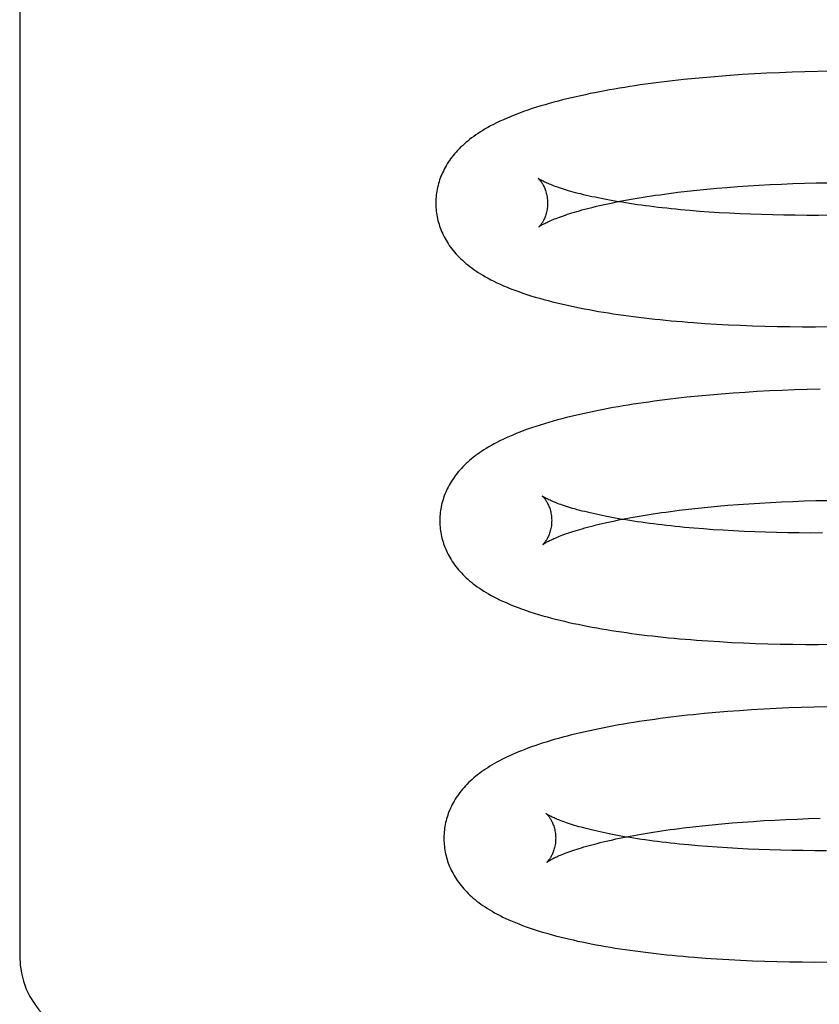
# Model space of a CAD drawing. Header units: inches. Extents: x 0 to 215, y 0 to 139.
# Tile 29 of 103: x 38.841 to 38.984, y 52.945 to 53.121. Entities that reach past the tile are written whole.
import ezdxf

# ---------------------------------------------------------------- set-up
doc = ezdxf.new("R2010")
doc.units = ezdxf.units.IN
doc.header["$LTSCALE"] = 11.804375
doc.header["$MEASUREMENT"] = 0
doc.linetypes.add('HIDDEN', pattern=[0.2, 0.1, -0.1])
doc.layers.add('DEFAULT_2', color=8, linetype='HIDDEN')

msp = doc.modelspace()

# ---------------------------------------------------------------- linework, layer by layer
at = {"layer": 'DEFAULT_2', "color": 8, "linetype": 'HIDDEN'}
for p, q in [((38.84083, 53.20755), (38.84083, 52.95334)), ((38.96581, 53.11068), (38.96372, 53.1105)), ((38.96794, 53.11084), (38.96581, 53.11068)), ((38.9701, 53.11099), (38.96794, 53.11084)), ((38.97228, 53.11112), (38.9701, 53.11099)), ((38.97449, 53.11124), (38.97228, 53.11112)), ((38.97673, 53.11134), (38.97449, 53.11124)), ((38.97899, 53.11142), (38.97673, 53.11134)), ((38.98128, 53.11149), (38.97899, 53.11142)), ((38.98359, 53.11155), (38.98128, 53.11149)), ((38.98592, 53.11159), (38.98359, 53.11155)), ((38.96165, 53.11031), (38.95962, 53.1101)), ((38.96372, 53.1105), (38.96165, 53.11031)), ((38.9731, 53.09122), (38.97508, 53.09133)), ((38.97508, 53.09133), (38.97709, 53.09142)), ((38.97709, 53.09142), (38.97913, 53.09151)), ((38.97913, 53.09151), (38.9812, 53.09157)), ((38.9812, 53.09157), (38.9833, 53.09163)), ((38.9833, 53.09163), (38.98542, 53.09167)), ((38.95858, 53.08995), (38.96025, 53.09014)), ((38.96025, 53.09014), (38.96197, 53.09033)), ((38.96197, 53.09033), (38.96372, 53.09051)), ((38.96372, 53.09051), (38.96552, 53.09067)), ((38.96552, 53.09067), (38.96736, 53.09083)), ((38.96736, 53.09083), (38.96924, 53.09097)), ((38.96924, 53.09097), (38.97115, 53.0911)), ((38.97115, 53.0911), (38.9731, 53.09122)), ((38.96241, 53.08655), (38.96069, 53.08669)), ((38.96417, 53.08642), (38.96241, 53.08655)), ((38.96597, 53.08631), (38.96417, 53.08642)), ((38.96781, 53.0862), (38.96597, 53.08631)), ((38.96968, 53.08611), (38.96781, 53.0862)), ((38.9716, 53.08603), (38.96968, 53.08611)), ((38.97354, 53.08596), (38.9716, 53.08603)), ((38.97552, 53.08591), (38.97354, 53.08596)), ((38.97752, 53.08587), (38.97552, 53.08591)), ((38.97956, 53.08584), (38.97752, 53.08587)), ((38.98163, 53.08583), (38.97956, 53.08584)), ((38.98372, 53.08583), (38.98163, 53.08583)), ((38.98583, 53.08584), (38.98372, 53.08583)), ((38.96341, 53.06652), (38.96549, 53.06639)), ((38.96549, 53.06639), (38.96761, 53.06628)), ((38.96761, 53.06628), (38.96975, 53.06618)), ((38.96975, 53.06618), (38.97193, 53.06609)), ((38.97193, 53.06609), (38.97413, 53.06603)), ((38.97413, 53.06603), (38.97635, 53.06597)), ((38.97635, 53.06597), (38.97861, 53.06594)), ((38.97861, 53.06594), (38.98088, 53.06592)), ((38.98088, 53.06592), (38.98318, 53.06592)), ((38.98318, 53.06592), (38.9855, 53.06593)), ((38.97277, 53.05431), (38.97059, 53.05418)), ((38.97496, 53.05443), (38.97277, 53.05431)), ((38.97719, 53.05453), (38.97496, 53.05443)), ((38.97944, 53.05462), (38.97719, 53.05453)), ((38.98171, 53.05469), (38.97944, 53.05462)), ((38.98401, 53.05475), (38.98171, 53.05469)), ((38.9622, 53.0535), (38.96018, 53.0533)), ((38.96425, 53.05369), (38.9622, 53.0535)), ((38.96634, 53.05387), (38.96425, 53.05369)), ((38.96845, 53.05403), (38.96634, 53.05387)), ((38.97059, 53.05418), (38.96845, 53.05403)), ((38.95882, 53.0331), (38.96047, 53.0333)), ((38.96047, 53.0333), (38.96217, 53.03348)), ((38.96217, 53.03348), (38.9639, 53.03366)), ((38.9639, 53.03366), (38.96568, 53.03383)), ((38.96568, 53.03383), (38.96749, 53.03399)), ((38.96749, 53.03399), (38.96934, 53.03414)), ((38.96934, 53.03414), (38.97123, 53.03427)), ((38.97123, 53.03427), (38.97316, 53.03439)), ((38.97316, 53.03439), (38.97511, 53.0345)), ((38.97511, 53.0345), (38.9771, 53.0346)), ((38.9771, 53.0346), (38.97912, 53.03469)), ((38.97912, 53.03469), (38.98117, 53.03476)), ((38.98117, 53.03476), (38.98324, 53.03482)), ((38.98324, 53.03482), (38.98534, 53.03487)), ((38.96312, 53.02976), (38.9614, 53.0299)), ((38.96488, 53.02963), (38.96312, 53.02976)), ((38.96668, 53.02952), (38.96488, 53.02963)), ((38.96852, 53.02941), (38.96668, 53.02952)), ((38.9704, 53.02932), (38.96852, 53.02941)), ((38.97231, 53.02924), (38.9704, 53.02932)), ((38.97426, 53.02917), (38.97231, 53.02924)), ((38.97623, 53.02912), (38.97426, 53.02917)), ((38.97824, 53.02908), (38.97623, 53.02912)), ((38.98028, 53.02905), (38.97824, 53.02908)), ((38.98234, 53.02903), (38.98028, 53.02905)), ((38.98443, 53.02904), (38.98234, 53.02903)), ((38.96393, 53.00974), (38.96602, 53.00961)), ((38.96602, 53.00961), (38.96813, 53.00949)), ((38.96813, 53.00949), (38.97028, 53.00939)), ((38.97028, 53.00939), (38.97245, 53.00931)), ((38.97245, 53.00931), (38.97465, 53.00924)), ((38.97465, 53.00924), (38.97688, 53.00919)), ((38.97688, 53.00919), (38.97913, 53.00915)), ((38.97913, 53.00915), (38.98141, 53.00913)), ((38.98141, 53.00913), (38.98371, 53.00912)), ((38.98371, 53.00912), (38.98603, 53.00914)), ((38.96331, 52.99675), (38.96127, 52.99654)), ((38.96537, 52.99694), (38.96331, 52.99675)), ((38.96747, 52.99711), (38.96537, 52.99694)), ((38.9696, 52.99727), (38.96747, 52.99711)), ((38.97175, 52.99742), (38.9696, 52.99727)), ((38.97394, 52.99755), (38.97175, 52.99742)), ((38.97615, 52.99766), (38.97394, 52.99755)), ((38.97839, 52.99776), (38.97615, 52.99766)), ((38.98065, 52.99785), (38.97839, 52.99776)), ((38.98294, 52.99792), (38.98065, 52.99785)), ((38.98525, 52.99797), (38.98294, 52.99792)), ((38.96293, 52.9767), (38.96467, 52.97688)), ((38.96467, 52.97688), (38.96645, 52.97704)), ((38.96645, 52.97704), (38.96826, 52.9772)), ((38.96826, 52.9772), (38.97012, 52.97735)), ((38.97012, 52.97735), (38.97201, 52.97748)), ((38.97201, 52.97748), (38.97393, 52.97761)), ((38.97393, 52.97761), (38.97589, 52.97772)), ((38.97589, 52.97772), (38.97788, 52.97781)), ((38.97788, 52.97781), (38.97991, 52.9779)), ((38.97991, 52.9779), (38.98195, 52.97797)), ((38.98195, 52.97797), (38.98403, 52.97803)), ((38.95958, 52.97631), (38.96124, 52.97651)), ((38.96124, 52.97651), (38.96293, 52.9767)), ((38.96384, 52.97297), (38.96212, 52.97311)), ((38.96561, 52.97284), (38.96384, 52.97297)), ((38.96741, 52.97272), (38.96561, 52.97284)), ((38.96925, 52.97262), (38.96741, 52.97272)), ((38.97112, 52.97253), (38.96925, 52.97262)), ((38.97303, 52.97245), (38.97112, 52.97253)), ((38.97498, 52.97238), (38.97303, 52.97245)), ((38.97696, 52.97232), (38.97498, 52.97238)), ((38.97896, 52.97228), (38.97696, 52.97232)), ((38.981, 52.97226), (38.97896, 52.97228)), ((38.98306, 52.97224), (38.981, 52.97226)), ((38.98516, 52.97224), (38.98306, 52.97224)), ((38.9635, 52.95303), (38.96556, 52.95289)), ((38.96556, 52.95289), (38.96765, 52.95277)), ((38.96765, 52.95277), (38.96977, 52.95266)), ((38.96977, 52.95266), (38.97191, 52.95257)), ((38.97191, 52.95257), (38.97409, 52.95249)), ((38.97409, 52.95249), (38.97629, 52.95243)), ((38.97629, 52.95243), (38.97851, 52.95238)), ((38.97851, 52.95238), (38.98077, 52.95235)), ((38.98077, 52.95235), (38.98304, 52.95233)), ((38.98304, 52.95233), (38.98534, 52.95234))]:
    msp.add_line(p, q, dxfattribs=at)
for points in [[(38.95962, 53.1101), (38.95862, 53.11), (38.95762, 53.10988), (38.95664, 53.10977), (38.95566, 53.10965), (38.95469, 53.10953), (38.95372, 53.1094), (38.95277, 53.10927), (38.95183, 53.10914), (38.95089, 53.109), (38.94997, 53.10886), (38.94905, 53.10871), (38.94814, 53.10856), (38.94724, 53.10841), (38.94635, 53.10826), (38.94547, 53.10809), (38.9446, 53.10793), (38.94373, 53.10776), (38.94287, 53.10759), (38.94202, 53.10741), (38.94118, 53.10723), (38.94035, 53.10704), (38.93953, 53.10685), (38.93872, 53.10666), (38.93792, 53.10646), (38.93713, 53.10626), (38.93635, 53.10605), (38.93557, 53.10584), (38.93481, 53.10562), (38.93404, 53.10539), (38.93328, 53.10515), (38.93251, 53.10491), (38.93174, 53.10465), (38.93097, 53.10438), (38.93021, 53.1041), (38.92946, 53.10382), (38.92873, 53.10353), (38.92803, 53.10323), (38.92736, 53.10294), (38.92673, 53.10265), (38.92614, 53.10237), (38.92559, 53.10209), (38.92507, 53.10182), (38.92457, 53.10155), (38.92411, 53.10128), (38.92366, 53.10101), (38.92323, 53.10075), (38.92282, 53.10048), (38.92242, 53.10021), (38.92204, 53.09994), (38.92167, 53.09967), (38.92131, 53.0994), (38.92097, 53.09912), (38.92063, 53.09884), (38.92032, 53.09856), (38.92001, 53.09828), (38.91971, 53.098), (38.91943, 53.09771), (38.91915, 53.09742), (38.91889, 53.09713), (38.91863, 53.09684), (38.91839, 53.09654), (38.91815, 53.09624), (38.91792, 53.09594), (38.91771, 53.09564), (38.9175, 53.09533), (38.9173, 53.09502), (38.91712, 53.09471), (38.91694, 53.0944), (38.91677, 53.09408), (38.91661, 53.09376), (38.91646, 53.09345), (38.91632, 53.09313), (38.91619, 53.09281), (38.91606, 53.09248), (38.91595, 53.09216), (38.91584, 53.09183), (38.91575, 53.0915), (38.91566, 53.09117), (38.91558, 53.09084), (38.91551, 53.09051), (38.91545, 53.09017), (38.9154, 53.08984), (38.91535, 53.0895), (38.91532, 53.08917), (38.91529, 53.08883), (38.91527, 53.08849), (38.91527, 53.08815), (38.91527, 53.08786)], [(38.93358, 53.09243), (38.93357, 53.09244), (38.93356, 53.09245), (38.93357, 53.09244), (38.93358, 53.09243), (38.9336, 53.09241), (38.93363, 53.09239), (38.93366, 53.09236), (38.9337, 53.09232), (38.93374, 53.09227), (38.93379, 53.09222), (38.93384, 53.09216), (38.9339, 53.0921), (38.93396, 53.09202), (38.93403, 53.09194), (38.93409, 53.09185), (38.93416, 53.09175), (38.93423, 53.09164), (38.93431, 53.09153), (38.93438, 53.0914), (38.93446, 53.09127), (38.93454, 53.09112), (38.93461, 53.09097), (38.93469, 53.0908), (38.93476, 53.09063), (38.93484, 53.09044), (38.9349, 53.09025), (38.93497, 53.09004), (38.93503, 53.08982), (38.93509, 53.0896), (38.93514, 53.08937), (38.93518, 53.08912), (38.93521, 53.08887), (38.93524, 53.08862), (38.93526, 53.08836), (38.93527, 53.08812)], [(38.96069, 53.08669), (38.95901, 53.08684), (38.95818, 53.08692), (38.95737, 53.087), (38.95657, 53.08709), (38.95578, 53.08717), (38.95501, 53.08726), (38.95424, 53.08735), (38.95349, 53.08745), (38.95275, 53.08754), (38.95202, 53.08764), (38.9513, 53.08774), (38.9506, 53.08784), (38.94991, 53.08795), (38.94923, 53.08805), (38.94857, 53.08816), (38.94791, 53.08827), (38.94728, 53.08837), (38.94665, 53.08849), (38.94604, 53.0886), (38.94545, 53.08871), (38.94486, 53.08883), (38.9443, 53.08894), (38.94374, 53.08906), (38.9432, 53.08917), (38.94268, 53.08929), (38.94217, 53.08941), (38.94168, 53.08953), (38.9412, 53.08965), (38.94073, 53.08976), (38.94028, 53.08988), (38.93985, 53.09), (38.93943, 53.09012), (38.93902, 53.09023), (38.93863, 53.09035), (38.93826, 53.09046), (38.9379, 53.09058), (38.93756, 53.09069), (38.93723, 53.0908), (38.93692, 53.09091), (38.93662, 53.09101), (38.93634, 53.09112), (38.93607, 53.09122), (38.93582, 53.09132), (38.93559, 53.09141), (38.93537, 53.09151), (38.93516, 53.0916), (38.93496, 53.09168), (38.93479, 53.09177), (38.93462, 53.09184), (38.93447, 53.09192), (38.93433, 53.09199), (38.9342, 53.09206), (38.93409, 53.09212), (38.93399, 53.09217), (38.9339, 53.09223), (38.93382, 53.09227), (38.93376, 53.09231), (38.9337, 53.09235), (38.93365, 53.09238), (38.93362, 53.09241), (38.93359, 53.09243), (38.93358, 53.09243)], [(38.93367, 53.08375), (38.93369, 53.08376), (38.9337, 53.08377), (38.93373, 53.08379), (38.93377, 53.08382), (38.93382, 53.08385), (38.93388, 53.08389), (38.93395, 53.08394), (38.93403, 53.08399), (38.93412, 53.08404), (38.93422, 53.08411), (38.93434, 53.08417), (38.93446, 53.08424), (38.9346, 53.08432), (38.93476, 53.0844), (38.93493, 53.08448), (38.93511, 53.08457), (38.9353, 53.08466), (38.93551, 53.08476), (38.93574, 53.08486), (38.93598, 53.08496), (38.93623, 53.08507), (38.9365, 53.08518), (38.93679, 53.08529), (38.93709, 53.08541), (38.9374, 53.08553), (38.93773, 53.08565), (38.93808, 53.08577), (38.93844, 53.08589), (38.93882, 53.08602), (38.93922, 53.08614), (38.93962, 53.08627), (38.94005, 53.0864), (38.94049, 53.08653), (38.94094, 53.08666), (38.94141, 53.08679), (38.9419, 53.08692), (38.9424, 53.08705), (38.94291, 53.08718), (38.94344, 53.08732), (38.94399, 53.08745), (38.94455, 53.08758), (38.94512, 53.08771), (38.94571, 53.08784), (38.94631, 53.08797), (38.94693, 53.08809), (38.94756, 53.08822), (38.9482, 53.08835), (38.94886, 53.08847), (38.94953, 53.0886), (38.95022, 53.08872), (38.95091, 53.08884), (38.95162, 53.08896), (38.95235, 53.08908), (38.95308, 53.08919), (38.95383, 53.08931), (38.95459, 53.08942), (38.95537, 53.08953), (38.95615, 53.08964), (38.95695, 53.08974), (38.95776, 53.08985), (38.95858, 53.08995)], [(38.91527, 53.08786), (38.91527, 53.08758), (38.91529, 53.08724), (38.91532, 53.0869), (38.91535, 53.08657), (38.91539, 53.08623), (38.91544, 53.0859), (38.9155, 53.08557), (38.91557, 53.08523), (38.91565, 53.0849), (38.91574, 53.08457), (38.91584, 53.08425), (38.91594, 53.08392), (38.91605, 53.0836), (38.91618, 53.08328), (38.91631, 53.08296), (38.91645, 53.08264), (38.9166, 53.08232), (38.91675, 53.08201), (38.91692, 53.0817), (38.9171, 53.08139), (38.91728, 53.08108), (38.91748, 53.08078), (38.91768, 53.08047), (38.9179, 53.08017), (38.91812, 53.07986), (38.91836, 53.07956), (38.91861, 53.07926), (38.91887, 53.07897), (38.91914, 53.07867), (38.91942, 53.07837), (38.91972, 53.07808), (38.92002, 53.0778), (38.92033, 53.07751), (38.92066, 53.07723), (38.921, 53.07696), (38.92134, 53.07668), (38.9217, 53.07642), (38.92207, 53.07615), (38.92245, 53.07589), (38.92285, 53.07563), (38.92326, 53.07537), (38.92369, 53.07511), (38.92414, 53.07485), (38.92461, 53.07459), (38.92511, 53.07432), (38.92564, 53.07405), (38.9262, 53.07378), (38.92679, 53.07351), (38.9274, 53.07324), (38.92804, 53.07297), (38.92871, 53.07271), (38.9294, 53.07245), (38.9301, 53.07219), (38.93082, 53.07194), (38.93155, 53.0717), (38.93229, 53.07146), (38.93305, 53.07123), (38.93381, 53.07101), (38.93458, 53.07079), (38.93536, 53.07058), (38.93614, 53.07038), (38.93693, 53.07019), (38.93773, 53.07), (38.93853, 53.06981), (38.93934, 53.06963), (38.94016, 53.06946), (38.94099, 53.06929), (38.94182, 53.06913), (38.94267, 53.06897), (38.94352, 53.06882), (38.94438, 53.06867), (38.94525, 53.06852), (38.94613, 53.06838), (38.94701, 53.06824), (38.94791, 53.06811), (38.94881, 53.06798), (38.94973, 53.06786), (38.95065, 53.06774), (38.95158, 53.06762), (38.95252, 53.06751), (38.95346, 53.0674), (38.95442, 53.06729), (38.95539, 53.06719), (38.95636, 53.06709), (38.95734, 53.067), (38.95833, 53.06691), (38.95933, 53.06683), (38.96034, 53.06674), (38.96135, 53.06666), (38.96341, 53.06652)], [(38.93527, 53.08812), (38.93526, 53.08788), (38.93525, 53.08761), (38.93523, 53.08735), (38.9352, 53.0871), (38.93517, 53.08686), (38.93512, 53.08662), (38.93507, 53.08639), (38.93502, 53.08618), (38.93496, 53.08597), (38.93489, 53.08577), (38.93482, 53.08558), (38.93475, 53.0854), (38.93468, 53.08524), (38.93461, 53.08508), (38.93453, 53.08493), (38.93446, 53.0848), (38.93439, 53.08467), (38.93432, 53.08455), (38.93425, 53.08445), (38.93418, 53.08435), (38.93411, 53.08426), (38.93405, 53.08417), (38.93399, 53.0841), (38.93394, 53.08403), (38.93389, 53.08397), (38.93384, 53.08392), (38.9338, 53.08387), (38.93376, 53.08383), (38.93373, 53.0838), (38.93371, 53.08378), (38.93369, 53.08376), (38.93368, 53.08375), (38.93367, 53.08375)], [(38.96018, 53.0533), (38.95918, 53.05319), (38.95819, 53.05308), (38.95721, 53.05296), (38.95624, 53.05284), (38.95528, 53.05272), (38.95432, 53.05259), (38.95337, 53.05246), (38.95243, 53.05233), (38.9515, 53.05219), (38.95058, 53.05205), (38.94967, 53.05191), (38.94877, 53.05176), (38.94787, 53.0516), (38.94698, 53.05145), (38.94611, 53.05129), (38.94524, 53.05112), (38.94438, 53.05096), (38.94353, 53.05079), (38.94269, 53.05061), (38.94186, 53.05043), (38.94104, 53.05025), (38.94023, 53.05006), (38.93942, 53.04987), (38.93862, 53.04967), (38.93782, 53.04946), (38.93703, 53.04925), (38.93624, 53.04903), (38.93546, 53.04881), (38.93468, 53.04857), (38.93391, 53.04833), (38.93315, 53.04809), (38.93241, 53.04784), (38.93169, 53.04759), (38.93099, 53.04734), (38.93031, 53.04708), (38.92966, 53.04682), (38.92903, 53.04656), (38.92842, 53.0463), (38.92783, 53.04603), (38.92726, 53.04577), (38.92672, 53.04551), (38.92619, 53.04524), (38.92569, 53.04497), (38.9252, 53.04471), (38.92474, 53.04444), (38.92429, 53.04417), (38.92387, 53.0439), (38.92346, 53.04364), (38.92306, 53.04337), (38.92269, 53.0431), (38.92232, 53.04283), (38.92197, 53.04256), (38.92163, 53.04228), (38.9213, 53.04201), (38.92099, 53.04173), (38.92068, 53.04145), (38.92039, 53.04117), (38.92011, 53.04088), (38.91983, 53.04059), (38.91957, 53.0403), (38.91932, 53.04001), (38.91908, 53.03971), (38.91884, 53.03942), (38.91862, 53.03911), (38.9184, 53.03881), (38.9182, 53.03851), (38.918, 53.0382), (38.91782, 53.03789), (38.91764, 53.03757), (38.91747, 53.03726), (38.91732, 53.03695), (38.91717, 53.03663), (38.91703, 53.03631), (38.9169, 53.03599), (38.91678, 53.03567), (38.91666, 53.03535), (38.91656, 53.03502), (38.91646, 53.0347), (38.91637, 53.03437), (38.9163, 53.03404), (38.91623, 53.03371), (38.91617, 53.03337), (38.91611, 53.03304), (38.91607, 53.03271), (38.91604, 53.03237), (38.91601, 53.03203), (38.91599, 53.0317), (38.91599, 53.03136), (38.91599, 53.03107)], [(38.9343, 53.03564), (38.93429, 53.03565), (38.93428, 53.03565), (38.93429, 53.03565), (38.9343, 53.03564), (38.93432, 53.03562), (38.93435, 53.0356), (38.93438, 53.03557), (38.93442, 53.03553), (38.93446, 53.03548), (38.93451, 53.03543), (38.93456, 53.03537), (38.93462, 53.0353), (38.93468, 53.03523), (38.93475, 53.03515), (38.93481, 53.03506), (38.93488, 53.03496), (38.93495, 53.03485), (38.93503, 53.03474), (38.9351, 53.03461), (38.93518, 53.03448), (38.93526, 53.03433), (38.93533, 53.03418), (38.93541, 53.03401), (38.93548, 53.03384), (38.93556, 53.03365), (38.93563, 53.03346), (38.93569, 53.03325), (38.93575, 53.03303), (38.93581, 53.03281), (38.93586, 53.03257), (38.9359, 53.03233), (38.93594, 53.03208), (38.93596, 53.03183), (38.93598, 53.03156), (38.93599, 53.03133)], [(38.9614, 53.0299), (38.95972, 53.03005), (38.9589, 53.03013), (38.95809, 53.03021), (38.95729, 53.0303), (38.9565, 53.03038), (38.95572, 53.03047), (38.95496, 53.03056), (38.9542, 53.03066), (38.95346, 53.03075), (38.95273, 53.03085), (38.95202, 53.03095), (38.95131, 53.03105), (38.95062, 53.03115), (38.94995, 53.03126), (38.94928, 53.03137), (38.94863, 53.03147), (38.94799, 53.03158), (38.94737, 53.0317), (38.94676, 53.03181), (38.94616, 53.03192), (38.94558, 53.03204), (38.94501, 53.03215), (38.94446, 53.03227), (38.94392, 53.03238), (38.9434, 53.0325), (38.94289, 53.03262), (38.94239, 53.03274), (38.94191, 53.03286), (38.94145, 53.03297), (38.941, 53.03309), (38.94056, 53.03321), (38.94014, 53.03333), (38.93974, 53.03344), (38.93935, 53.03356), (38.93898, 53.03367), (38.93862, 53.03379), (38.93828, 53.0339), (38.93795, 53.03401), (38.93764, 53.03412), (38.93734, 53.03422), (38.93706, 53.03433), (38.93679, 53.03443), (38.93654, 53.03453), (38.93631, 53.03462), (38.93609, 53.03472), (38.93588, 53.03481), (38.93569, 53.03489), (38.93551, 53.03497), (38.93534, 53.03505), (38.93519, 53.03513), (38.93505, 53.0352), (38.93492, 53.03526), (38.93481, 53.03533), (38.93471, 53.03538), (38.93462, 53.03544), (38.93454, 53.03548), (38.93448, 53.03552), (38.93442, 53.03556), (38.93437, 53.03559), (38.93434, 53.03562), (38.93431, 53.03563), (38.9343, 53.03564)], [(38.93439, 53.02696), (38.9344, 53.02696), (38.93442, 53.02698), (38.93445, 53.027), (38.93448, 53.02702), (38.93453, 53.02705), (38.93458, 53.02709), (38.93465, 53.02714), (38.93472, 53.02718), (38.93481, 53.02724), (38.93491, 53.0273), (38.93502, 53.02736), (38.93515, 53.02743), (38.93528, 53.0275), (38.93543, 53.02758), (38.9356, 53.02767), (38.93577, 53.02775), (38.93596, 53.02784), (38.93617, 53.02794), (38.93639, 53.02804), (38.93662, 53.02814), (38.93687, 53.02824), (38.93713, 53.02835), (38.93741, 53.02846), (38.9377, 53.02858), (38.93801, 53.02869), (38.93833, 53.02881), (38.93867, 53.02893), (38.93903, 53.02905), (38.9394, 53.02918), (38.93978, 53.0293), (38.94018, 53.02943), (38.9406, 53.02956), (38.94103, 53.02969), (38.94147, 53.02981), (38.94193, 53.02994), (38.94241, 53.03007), (38.9429, 53.03021), (38.94341, 53.03034), (38.94393, 53.03047), (38.94446, 53.0306), (38.94501, 53.03073), (38.94557, 53.03086), (38.94615, 53.03099), (38.94674, 53.03111), (38.94735, 53.03124), (38.94797, 53.03137), (38.9486, 53.03149), (38.94925, 53.03162), (38.94991, 53.03174), (38.95059, 53.03186), (38.95127, 53.03199), (38.95197, 53.0321), (38.95269, 53.03222), (38.95341, 53.03234), (38.95415, 53.03245), (38.9549, 53.03257), (38.95566, 53.03268), (38.95643, 53.03278), (38.95722, 53.03289), (38.95801, 53.033), (38.95882, 53.0331)], [(38.91599, 53.03107), (38.91599, 53.03079), (38.91601, 53.03045), (38.91604, 53.03011), (38.91607, 53.02978), (38.91611, 53.02944), (38.91616, 53.02911), (38.91623, 53.02877), (38.9163, 53.02844), (38.91637, 53.02811), (38.91646, 53.02778), (38.91656, 53.02745), (38.91666, 53.02713), (38.91678, 53.0268), (38.9169, 53.02648), (38.91703, 53.02616), (38.91717, 53.02584), (38.91732, 53.02553), (38.91748, 53.02521), (38.91764, 53.0249), (38.91782, 53.02459), (38.91801, 53.02428), (38.9182, 53.02397), (38.91841, 53.02367), (38.91862, 53.02337), (38.91885, 53.02307), (38.91908, 53.02277), (38.91932, 53.02248), (38.91958, 53.02219), (38.91984, 53.0219), (38.92011, 53.02162), (38.92039, 53.02133), (38.92069, 53.02105), (38.92099, 53.02078), (38.9213, 53.02051), (38.92163, 53.02023), (38.92197, 53.01997), (38.92232, 53.0197), (38.92268, 53.01943), (38.92306, 53.01917), (38.92345, 53.01891), (38.92385, 53.01865), (38.92428, 53.0184), (38.92471, 53.01814), (38.92517, 53.01788), (38.92564, 53.01763), (38.92614, 53.01737), (38.92667, 53.01711), (38.92722, 53.01685), (38.92782, 53.01659), (38.92845, 53.01631), (38.92912, 53.01604), (38.92983, 53.01576), (38.93057, 53.01549), (38.93133, 53.01522), (38.9321, 53.01496), (38.93287, 53.01471), (38.93363, 53.01448), (38.9344, 53.01425), (38.93516, 53.01404), (38.93593, 53.01383), (38.9367, 53.01363), (38.93748, 53.01344), (38.93827, 53.01325), (38.93907, 53.01306), (38.93988, 53.01288), (38.9407, 53.01271), (38.94153, 53.01254), (38.94236, 53.01237), (38.94321, 53.01221), (38.94406, 53.01206), (38.94492, 53.01191), (38.94579, 53.01176), (38.94667, 53.01162), (38.94755, 53.01148), (38.94845, 53.01135), (38.94935, 53.01122), (38.95026, 53.01109), (38.95118, 53.01097), (38.95211, 53.01085), (38.95305, 53.01074), (38.954, 53.01063), (38.95495, 53.01052), (38.95592, 53.01042), (38.95689, 53.01032), (38.95787, 53.01023), (38.95886, 53.01014), (38.95986, 53.01005), (38.96087, 53.00997), (38.96188, 53.00989), (38.96393, 53.00974)], [(38.93599, 53.03133), (38.93598, 53.03109), (38.93597, 53.03082), (38.93595, 53.03057), (38.93593, 53.03032), (38.93589, 53.03007), (38.93585, 53.02984), (38.9358, 53.02961), (38.93574, 53.0294), (38.93568, 53.02919), (38.93561, 53.02899), (38.93555, 53.0288), (38.93548, 53.02863), (38.9354, 53.02846), (38.93533, 53.0283), (38.93526, 53.02816), (38.93519, 53.02802), (38.93511, 53.02789), (38.93504, 53.02778), (38.93497, 53.02767), (38.93491, 53.02757), (38.93484, 53.02748), (38.93478, 53.02739), (38.93472, 53.02732), (38.93467, 53.02725), (38.93462, 53.02719), (38.93457, 53.02713), (38.93453, 53.02709), (38.93449, 53.02705), (38.93446, 53.02702), (38.93443, 53.02699), (38.93441, 53.02697), (38.9344, 53.02696), (38.93439, 53.02696)], [(38.96127, 52.99654), (38.96027, 52.99644), (38.95927, 52.99633), (38.95829, 52.99621), (38.95731, 52.99609), (38.95634, 52.99597), (38.95537, 52.99585), (38.95442, 52.99572), (38.95348, 52.99558), (38.95254, 52.99545), (38.95161, 52.99531), (38.95069, 52.99516), (38.94978, 52.99501), (38.94888, 52.99486), (38.94799, 52.99471), (38.94711, 52.99455), (38.94623, 52.99439), (38.94537, 52.99422), (38.94451, 52.99405), (38.94367, 52.99387), (38.94283, 52.99369), (38.94199, 52.99351), (38.94117, 52.99332), (38.94035, 52.99312), (38.93954, 52.99293), (38.93875, 52.99272), (38.93796, 52.99252), (38.9372, 52.99231), (38.93645, 52.99209), (38.93572, 52.99188), (38.935, 52.99166), (38.93431, 52.99144), (38.93364, 52.99122), (38.93299, 52.991), (38.93236, 52.99078), (38.93175, 52.99056), (38.93116, 52.99034), (38.93059, 52.99011), (38.93004, 52.98989), (38.92951, 52.98967), (38.929, 52.98944), (38.9285, 52.98922), (38.92801, 52.98899), (38.92754, 52.98876), (38.92708, 52.98853), (38.92663, 52.9883), (38.92619, 52.98806), (38.92576, 52.98782), (38.92535, 52.98758), (38.92494, 52.98733), (38.92454, 52.98708), (38.92416, 52.98683), (38.92378, 52.98658), (38.92342, 52.98632), (38.92306, 52.98605), (38.92272, 52.98579), (38.92238, 52.98552), (38.92205, 52.98524), (38.92174, 52.98497), (38.92143, 52.98469), (38.92114, 52.9844), (38.92085, 52.98412), (38.92058, 52.98383), (38.92031, 52.98354), (38.92006, 52.98324), (38.91982, 52.98295), (38.91958, 52.98265), (38.91936, 52.98235), (38.91914, 52.98204), (38.91893, 52.98174), (38.91874, 52.98143), (38.91855, 52.98112), (38.91837, 52.98081), (38.9182, 52.98049), (38.91805, 52.98017), (38.9179, 52.97986), (38.91776, 52.97954), (38.91762, 52.97922), (38.9175, 52.97889), (38.91739, 52.97857), (38.91728, 52.97824), (38.91719, 52.97792), (38.9171, 52.97759), (38.91702, 52.97725), (38.91695, 52.97692), (38.91689, 52.97659), (38.91684, 52.97625), (38.91679, 52.97592), (38.91676, 52.97558), (38.91673, 52.97525), (38.91671, 52.97491), (38.91671, 52.97457), (38.91671, 52.97428)], [(38.93503, 52.97885), (38.93501, 52.97886), (38.935, 52.97886), (38.93501, 52.97886), (38.93502, 52.97885), (38.93504, 52.97883), (38.93507, 52.97881), (38.9351, 52.97877), (38.93514, 52.97874), (38.93518, 52.97869), (38.93523, 52.97864), (38.93528, 52.97858), (38.93534, 52.97851), (38.9354, 52.97844), (38.93547, 52.97836), (38.93553, 52.97827), (38.9356, 52.97817), (38.93567, 52.97806), (38.93575, 52.97795), (38.93582, 52.97782), (38.9359, 52.97769), (38.93598, 52.97754), (38.93605, 52.97739), (38.93613, 52.97722), (38.9362, 52.97705), (38.93628, 52.97686), (38.93635, 52.97666), (38.93641, 52.97646), (38.93647, 52.97624), (38.93653, 52.97602), (38.93658, 52.97578), (38.93662, 52.97554), (38.93666, 52.97529), (38.93668, 52.97503), (38.9367, 52.97477), (38.93671, 52.97454)], [(38.96212, 52.97311), (38.96045, 52.97326), (38.95962, 52.97334), (38.95881, 52.97342), (38.95801, 52.97351), (38.95722, 52.97359), (38.95645, 52.97368), (38.95568, 52.97377), (38.95493, 52.97387), (38.95419, 52.97396), (38.95346, 52.97406), (38.95274, 52.97416), (38.95204, 52.97426), (38.95135, 52.97436), (38.95067, 52.97447), (38.95, 52.97457), (38.94935, 52.97468), (38.94872, 52.97479), (38.94809, 52.9749), (38.94748, 52.97502), (38.94688, 52.97513), (38.9463, 52.97524), (38.94574, 52.97536), (38.94518, 52.97548), (38.94464, 52.97559), (38.94412, 52.97571), (38.94361, 52.97583), (38.94311, 52.97595), (38.94263, 52.97606), (38.94217, 52.97618), (38.94172, 52.9763), (38.94129, 52.97642), (38.94087, 52.97653), (38.94046, 52.97665), (38.94007, 52.97677), (38.9397, 52.97688), (38.93934, 52.97699), (38.939, 52.97711), (38.93867, 52.97722), (38.93836, 52.97733), (38.93806, 52.97743), (38.93778, 52.97754), (38.93751, 52.97764), (38.93726, 52.97774), (38.93703, 52.97783), (38.93681, 52.97792), (38.9366, 52.97801), (38.93641, 52.9781), (38.93623, 52.97818), (38.93606, 52.97826), (38.93591, 52.97834), (38.93577, 52.97841), (38.93564, 52.97847), (38.93553, 52.97854), (38.93543, 52.97859), (38.93534, 52.97864), (38.93526, 52.97869), (38.9352, 52.97873), (38.93514, 52.97877), (38.93509, 52.9788), (38.93506, 52.97882), (38.93503, 52.97884), (38.93503, 52.97885)], [(38.93511, 52.97017), (38.93512, 52.97017), (38.93514, 52.97019), (38.93517, 52.97021), (38.9352, 52.97023), (38.93525, 52.97026), (38.9353, 52.9703), (38.93537, 52.97035), (38.93545, 52.97039), (38.93553, 52.97045), (38.93563, 52.97051), (38.93575, 52.97057), (38.93587, 52.97064), (38.93601, 52.97072), (38.93616, 52.97079), (38.93632, 52.97088), (38.9365, 52.97096), (38.93669, 52.97106), (38.93689, 52.97115), (38.93711, 52.97125), (38.93735, 52.97135), (38.93759, 52.97146), (38.93786, 52.97156), (38.93814, 52.97168), (38.93843, 52.97179), (38.93874, 52.97191), (38.93906, 52.97202), (38.9394, 52.97214), (38.93976, 52.97227), (38.94013, 52.97239), (38.94052, 52.97252), (38.94092, 52.97264), (38.94133, 52.97277), (38.94176, 52.9729), (38.94221, 52.97303), (38.94267, 52.97316), (38.94315, 52.97329), (38.94364, 52.97342), (38.94415, 52.97355), (38.94467, 52.97368), (38.9452, 52.97381), (38.94575, 52.97394), (38.94632, 52.97407), (38.9469, 52.9742), (38.94749, 52.97433), (38.9481, 52.97446), (38.94872, 52.97458), (38.94935, 52.97471), (38.95, 52.97483), (38.95066, 52.97496), (38.95134, 52.97508), (38.95202, 52.9752), (38.95273, 52.97532), (38.95344, 52.97544), (38.95417, 52.97555), (38.9549, 52.97567), (38.95565, 52.97578), (38.95642, 52.97589), (38.95719, 52.976), (38.95798, 52.97611), (38.95878, 52.97621), (38.95958, 52.97631)], [(38.91671, 52.97428), (38.91671, 52.974), (38.91673, 52.97366), (38.91676, 52.97333), (38.91679, 52.97299), (38.91683, 52.97266), (38.91688, 52.97232), (38.91694, 52.97199), (38.91701, 52.97166), (38.91709, 52.97133), (38.91718, 52.971), (38.91727, 52.97068), (38.91738, 52.97035), (38.91749, 52.97003), (38.91761, 52.96971), (38.91774, 52.96939), (38.91788, 52.96908), (38.91803, 52.96876), (38.91818, 52.96845), (38.91835, 52.96814), (38.91852, 52.96783), (38.91871, 52.96752), (38.9189, 52.96722), (38.9191, 52.96691), (38.91932, 52.96661), (38.91954, 52.96631), (38.91977, 52.96602), (38.92001, 52.96573), (38.92026, 52.96544), (38.92052, 52.96515), (38.92079, 52.96487), (38.92107, 52.96459), (38.92136, 52.96431), (38.92166, 52.96403), (38.92197, 52.96376), (38.92229, 52.96349), (38.92263, 52.96322), (38.92297, 52.96296), (38.92333, 52.96269), (38.9237, 52.96243), (38.92409, 52.96217), (38.92449, 52.96192), (38.9249, 52.96166), (38.92534, 52.9614), (38.92579, 52.96115), (38.92626, 52.96089), (38.92675, 52.96064), (38.92726, 52.96038), (38.92779, 52.96013), (38.92834, 52.95988), (38.92892, 52.95963), (38.92951, 52.95938), (38.93013, 52.95914), (38.93077, 52.95889), (38.93143, 52.95865), (38.93212, 52.9584), (38.93284, 52.95816), (38.93358, 52.95793), (38.93433, 52.95769), (38.9351, 52.95747), (38.93588, 52.95725), (38.93666, 52.95704), (38.93745, 52.95683), (38.93823, 52.95664), (38.93902, 52.95645), (38.93982, 52.95627), (38.94062, 52.95609), (38.94143, 52.95592), (38.94225, 52.95575), (38.94308, 52.95558), (38.94392, 52.95543), (38.94476, 52.95527), (38.94562, 52.95512), (38.94649, 52.95497), (38.94736, 52.95483), (38.94824, 52.95469), (38.94913, 52.95456), (38.95003, 52.95443), (38.95094, 52.95431), (38.95185, 52.95419), (38.95278, 52.95407), (38.95371, 52.95395), (38.95465, 52.95385), (38.9556, 52.95374), (38.95656, 52.95364), (38.95753, 52.95354), (38.9585, 52.95344), (38.95949, 52.95335), (38.96048, 52.95327), (38.96148, 52.95318), (38.9635, 52.95303)], [(38.93671, 52.97454), (38.9367, 52.9743), (38.93669, 52.97403), (38.93667, 52.97378), (38.93665, 52.97353), (38.93661, 52.97328), (38.93657, 52.97305), (38.93652, 52.97282), (38.93646, 52.9726), (38.9364, 52.9724), (38.93633, 52.9722), (38.93627, 52.97201), (38.9362, 52.97183), (38.93612, 52.97167), (38.93605, 52.97151), (38.93598, 52.97136), (38.93591, 52.97123), (38.93583, 52.9711), (38.93576, 52.97098), (38.93569, 52.97088), (38.93563, 52.97077), (38.93556, 52.97068), (38.9355, 52.9706), (38.93544, 52.97052), (38.93539, 52.97046), (38.93534, 52.9704), (38.93529, 52.97034), (38.93525, 52.9703), (38.93521, 52.97026), (38.93518, 52.97023), (38.93515, 52.9702), (38.93513, 52.97018), (38.93512, 52.97017), (38.93511, 52.97016)]]:
    msp.add_lwpolyline(points, dxfattribs=at)
msp.add_arc((38.85583, 52.95334), 0.015, 180, 270, dxfattribs=at)

doc.saveas('drawing.dxf')
